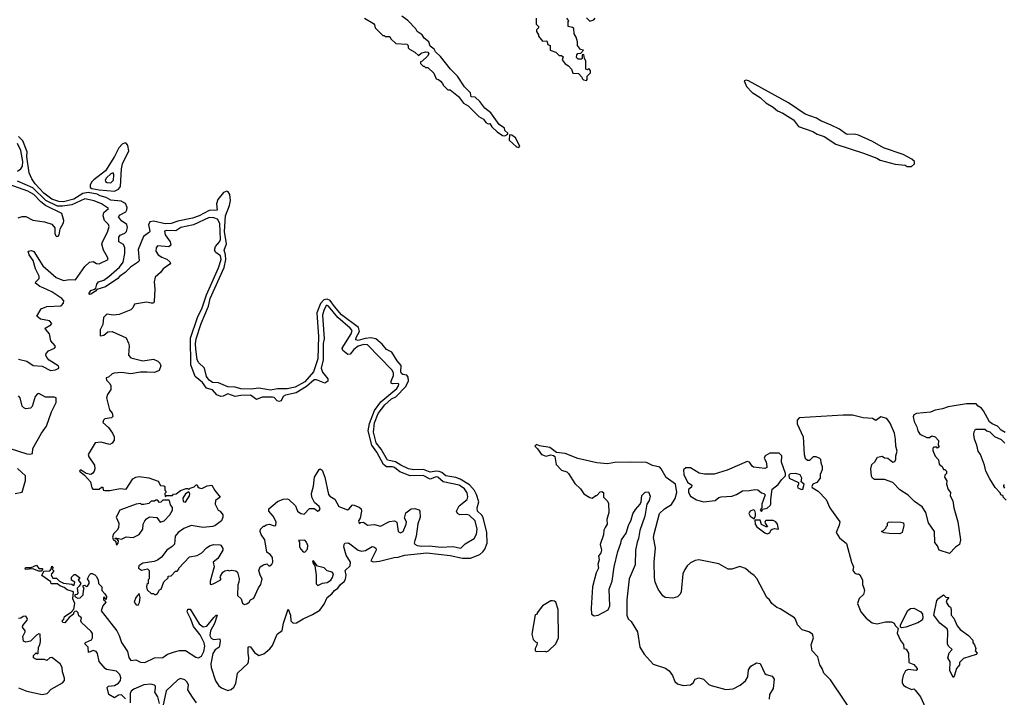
# Model space of a CAD drawing. Extents: x 2470790 to 2659118, y 702284 to 849036.
# Tile 112 of 154: x 2560034 to 2568359, y 788941 to 794674. Entities that reach past the tile are written whole.
import ezdxf

# ---------------------------------------------------------------- set-up
doc = ezdxf.new("R2010")
doc.units = 0

msp = doc.modelspace()

# ---------------------------------------------------------------- linework, layer by layer
at = {"layer": '0CON10XD'}
for points in [[(2562950, 794685), (2563025, 794642.5), (2563035, 794630), (2563040, 794605), (2563105, 794540), (2563115, 794540), (2563125, 794530), (2563165, 794530), (2563171.7, 794511.7), (2563215, 794472.5), (2563307, 794467), (2563320, 794455), (2563320, 794435), (2563330, 794425), (2563375, 794400), (2563405, 794370), (2563428.3, 794391.7), (2563465, 794402.5), (2563485, 794400), (2563492.5, 794385), (2563482.5, 794365), (2563438.3, 794321.7), (2563421.7, 794318.3), (2563421.7, 794301.7), (2563445, 794280), (2563455, 794280), (2563465, 794270), (2563485, 794270), (2563535, 794220), (2563555, 794172.5), (2563575, 794167.5), (2563593, 794153), (2563610, 794135), (2563615, 794120), (2563655, 794080), (2563675, 794080), (2563745, 794022.5), (2563787, 793967), (2563826.2, 793946.2), (2563917.5, 793855), (2563955, 793832.5), (2563975, 793803.3), (2563995, 793793.3), (2564010, 793795), (2564025, 793767.5), (2564072.5, 793725), (2564115, 793692.5), (2564135, 793690)], [(2564135, 793690), (2564160, 793705), (2564160, 793715), (2564137, 793737), (2564132.5, 793755), (2564088.3, 793788.3), (2564016.7, 793885), (2563966.1, 793926.1), (2563925, 793982.5), (2563885, 794017.5), (2563851.7, 794021.7), (2563846.1, 794056.1), (2563796.1, 794106.1), (2563736.7, 794195), (2563677.5, 794255), (2563591.7, 794361.7), (2563550.5, 794400.5), (2563537.5, 794425), (2563505, 794450), (2563492.5, 794485), (2563455, 794517.5), (2563435.9, 794545.9), (2563395, 794572.5), (2563382.5, 794595), (2563315, 794666.7), (2563264.1, 794704.1)], [(2564400, 794685), (2564400, 794635), (2564420, 794615), (2564420, 794605), (2564403, 794587), (2564402.5, 794575), (2564420, 794545), (2564420, 794535), (2564453, 794493), (2564490, 794495), (2564500, 794465), (2564520, 794455), (2564520, 794415), (2564568.3, 794398.3), (2564595, 794370), (2564615, 794370), (2564628.3, 794358.3), (2564620, 794335), (2564645, 794300), (2564673, 794283), (2564700, 794255), (2564710.7, 794220.7), (2564758.3, 794218.3), (2564788.3, 794188.3), (2564790, 794175), (2564800, 794165), (2564825, 794160)], [(2564825, 794160), (2564831.7, 794168.3), (2564833, 794197), (2564860, 794225), (2564860, 794245), (2564845, 794260), (2564835, 794250), (2564820, 794255), (2564820, 794325), (2564810, 794345), (2564805, 794380), (2564790, 794375), (2564790, 794345), (2564785, 794340), (2564755, 794340), (2564742.5, 794355), (2564743.6, 794376.4), (2564753.8, 794386.2), (2564778.3, 794391.7), (2564800, 794415), (2564775, 794420), (2564750, 794455), (2564750, 794485), (2564740, 794525), (2564723, 794553), (2564718.3, 794598.3), (2564707, 794607), (2564670, 794615), (2564670, 794655), (2564677.5, 794665), (2564660, 794685)], [(2564825, 794690), (2564855, 794660), (2564888.3, 794671.7), (2564900, 794685)], [(2567575, 793432.5), (2567600, 793455), (2567600, 793475), (2567577.5, 793495), (2567505, 793533.8), (2567338.3, 793588.3), (2567243.4, 793643.4), (2567125, 793695.6), (2567090, 793705), (2567035, 793703.3), (2567019.3, 793709.3), (2566965, 793747.5), (2566895, 793782.2), (2566808.3, 793818.3), (2566770.7, 793840.7), (2566676.2, 793875), (2566535, 793970.6), (2566195, 794156.2), (2566175, 794162.5), (2566160, 794155), (2566179.3, 794109.3), (2566227.7, 794057.7), (2566294.1, 794014.1), (2566341.2, 793971.2), (2566405, 793933.3), (2566441.9, 793901.9), (2566485, 793883.8), (2566576.7, 793825), (2566619.3, 793769.3), (2566738.8, 793728.8), (2566776.1, 793706.1), (2566835, 793684), (2566935, 793620), (2567167.5, 793545), (2567282, 793502), (2567310, 793485), (2567435, 793451.2), (2567521.7, 793441.7), (2567537, 793433), (2567575, 793432.5)], [(2562124.2, 791544.2), (2562055, 791555.6), (2561992, 791548), (2561905, 791550.7), (2561855, 791564.6), (2561795, 791568.9), (2561715, 791600.6), (2561665, 791605.5), (2561636.9, 791625), (2561615, 791654.4), (2561597.5, 791725), (2561545.6, 791775), (2561535, 791800), (2561522.4, 791887.6), (2561520.9, 791935), (2561527.2, 791975), (2561568, 792105), (2561630.5, 792249.5), (2561645.3, 792315), (2561762.3, 792577.7), (2561777.4, 792645), (2561775.4, 792685), (2561761.9, 792725), (2561782.4, 792777.6), (2561766.8, 792883.2), (2561773.7, 793015), (2561809.5, 793100.5), (2561817.4, 793145), (2561812.2, 793195), (2561797.8, 793217.8), (2561785, 793223.7), (2561758.1, 793211.9), (2561708.5, 793151.5), (2561699.2, 793115), (2561705, 793061.9), (2561635, 793060.8), (2561551.1, 793015), (2561495, 792993.5), (2561371.5, 792968.5), (2561315, 792949.7), (2561265, 792947.5), (2561165, 792970.3), (2561135.8, 792964.2), (2561123.1, 792936.9), (2561134.3, 792885), (2561130.8, 792875), (2561080, 792840), (2561035, 792728.8), (2561043.3, 792635), (2561031.7, 792618.3), (2560970.2, 792579.8), (2560925, 792534), (2560877.7, 792502.3), (2560863.3, 792485), (2560760, 792415), (2560687.5, 792392.5), (2560675, 792377.5), (2560635, 792352.5), (2560625, 792350), (2560620, 792355), (2560635, 792382.5), (2560667, 792393), (2560677.5, 792402.5), (2560686.7, 792435), (2560700, 792455), (2560745, 792470), (2560788.5, 792501.5), (2560879.5, 792580.5), (2560908.9, 792621.1), (2560922.9, 792697.1), (2560923.5, 792745), (2560911.9, 792771.9), (2560873.3, 792795), (2560872.3, 792835), (2560885, 792851.1), (2560922.4, 792867.6), (2560937.9, 792882.1), (2560946.4, 792916.4), (2560939.9, 792939.9), (2560895, 792972.2), (2560870.9, 793005), (2560885, 793021.8), (2560931.4, 793048.6), (2560941.2, 793065), (2560943.7, 793085), (2560928.5, 793118.5), (2560891.7, 793138.3), (2560805, 793147.4), (2560765, 793170.7), (2560715, 793184.2), (2560688.8, 793198.8), (2560613, 793213), (2560567.4, 793202.6), (2560490.8, 793155), (2560405, 793133.3), (2560365, 793134.4), (2560304.7, 793155), (2560239.1, 793205), (2560164.7, 793285), (2560137.3, 793327.3), (2560115, 793377.5), (2560095, 793513.3), (2560096.1, 793555), (2560059.5, 793649.5), (2560024.8, 793685)], [(2564255, 793592.5), (2564262.5, 793605), (2564226.7, 793675), (2564195, 793696.7), (2564175, 793700), (2564172.5, 793655), (2564235, 793597.5), (2564255, 793592.5)], [(2560015, 793393.2), (2560045, 793411.2), (2560057.2, 793435), (2560059.8, 793475), (2560045, 793568.1), (2560015.9, 793625)], [(2560835, 793223.3), (2560870.4, 793239.6), (2560886.2, 793263.8), (2560895, 793412.5), (2560904.1, 793454.1), (2560956.1, 793565), (2560948.5, 793608.5), (2560936.8, 793626.8), (2560925, 793631.5), (2560899.9, 793620.1), (2560871.1, 793588.9), (2560835.6, 793515), (2560759.2, 793395), (2560661.8, 793318.2), (2560641.9, 793298.1), (2560630.6, 793275), (2560631.5, 793255), (2560645, 793246.2), (2560705, 793234.5), (2560835, 793223.3)], [(2560805, 793294.8), (2560826.2, 793315), (2560830.6, 793360.6), (2560825, 793378.2), (2560805, 793369.7), (2560767.6, 793335), (2560756.1, 793315), (2560759.6, 793305), (2560775, 793295.9), (2560805, 793294.8)], [(2560022.3, 792997.7), (2560055, 793008.8), (2560085, 793010), (2560145, 792977.5), (2560245, 792963.3), (2560305, 792942.5), (2560331.7, 792911.7), (2560332.5, 792865), (2560340, 792845), (2560345, 792840), (2560358.3, 792841.7), (2560367.5, 792855), (2560377.5, 792905), (2560403.6, 792956.4), (2560406.1, 792976.1), (2560391.2, 793035), (2560252.6, 793102.6), (2560213.3, 793133.3), (2560154.7, 793195), (2560103.3, 793223.3), (2559945, 793278.3)], [(2560234, 792405), (2560205, 792417.7), (2560167.5, 792445), (2560169.6, 792455), (2560197.8, 792485), (2560199.2, 792505), (2560168.8, 792565), (2560147.3, 792637.3), (2560115, 792685.6), (2560104.6, 792715.4), (2560135, 792720), (2560155, 792713.8), (2560230.1, 792590.1), (2560342.9, 792492.9), (2560405, 792466.3), (2560455, 792474.7), (2560505, 792473.3), (2560585, 792585.8), (2560625, 792622), (2560655, 792628.8), (2560685, 792612), (2560705, 792609.2), (2560781.2, 792645), (2560777.5, 792665), (2560742.8, 792722.8), (2560729.5, 792775), (2560734.2, 792795), (2560776.5, 792875), (2560790, 792925), (2560785, 792940), (2560750.8, 792975), (2560738.7, 793015), (2560746.3, 793043.6), (2560786.2, 793075), (2560726.9, 793115), (2560665, 793142.6), (2560585, 793157.4), (2560475, 793107.3), (2560395.6, 793095.6), (2560355, 793097), (2560255, 793143.1), (2560145, 793250.8), (2560015, 793308.6)], [(2561935, 789727.5), (2561955, 789732.5), (2561975, 789747.5), (2561985, 789767.5), (2562015, 789780), (2562053.3, 789866.7), (2562072.5, 789895), (2562083.8, 789945), (2562066.7, 789975), (2562057.5, 790015), (2562067.5, 790045), (2562095, 790062.5), (2562125, 790070), (2562140, 790055), (2562150, 790055), (2562165, 790067.5), (2562173.3, 790085), (2562171.2, 790125), (2562155, 790146.7), (2562125, 790170), (2562106.7, 790275), (2562075, 790320), (2562067.5, 790345), (2562070, 790365), (2562095, 790390), (2562105, 790390), (2562118.3, 790401.7), (2562145, 790407.5), (2562185, 790392.5), (2562200, 790395), (2562202.5, 790425), (2562177.5, 790475), (2562140, 790515), (2562140, 790535), (2562215, 790597.5), (2562263, 790617), (2562295, 790620), (2562310, 790615), (2562365, 790560), (2562382.5, 790515), (2562412.5, 790495), (2562438.3, 790491.7), (2562485, 790540), (2562525, 790537.5), (2562555, 790517.5), (2562567, 790523), (2562573.3, 790535), (2562565.6, 790555), (2562528.1, 790588.1), (2562504.5, 790634.5), (2562502.2, 790665), (2562518.9, 790728.9), (2562527.3, 790805), (2562565, 790867.5), (2562575, 790873.3), (2562591.7, 790861.7), (2562612.7, 790805), (2562645, 790655.8), (2562655, 790643.8), (2562698.4, 790618.4), (2562731.1, 790555), (2562805, 790527.8), (2562820, 790535), (2562843.8, 790566.2), (2562855, 790569.5), (2562905, 790549.4), (2562920.8, 790535), (2562924.4, 790515), (2562911.7, 790458.3), (2562900, 790435), (2562903, 790413), (2562915, 790420), (2562941.7, 790421.7), (2562975, 790396.7), (2563035, 790403.8), (2563085, 790390), (2563161.7, 790428.3), (2563203.5, 790433.5), (2563222.1, 790422.1), (2563232.7, 790345), (2563255, 790333.8), (2563275.4, 790345), (2563302.7, 790405), (2563304.3, 790425), (2563288.3, 790458.3), (2563297.7, 790502.3), (2563345, 790536), (2563375, 790538.8), (2563408.3, 790528.3), (2563417.5, 790515), (2563420, 790465), (2563400.9, 790409.1), (2563385.6, 790304.4), (2563369.4, 790249.4), (2563375.6, 790235.6), (2563395, 790225.7), (2563435, 790221.3), (2563495, 790223.1), (2563598.1, 790211.9), (2563696, 790216), (2563765, 790202.5), (2563800, 790240), (2563875.5, 790285), (2563895, 790322.9), (2563902.7, 790365), (2563885, 790433.8), (2563835, 790481.4), (2563815, 790487.2), (2563755, 790485.3), (2563736.9, 790495), (2563727.8, 790515), (2563749.1, 790560.9), (2563816.1, 790615), (2563823.1, 790636.9), (2563817.5, 790672.5), (2563795.3, 790705), (2563748.5, 790735), (2563615, 790765.2), (2563569.5, 790805), (2563555, 790806), (2563505, 790788.2), (2563445, 790818.2), (2563335, 790815.7), (2563248.7, 790848.7), (2563201.8, 790885), (2563185, 790890.6), (2563135, 790890.9), (2563110.2, 790910.2), (2563054.9, 791015), (2563010.4, 791075), (2562980, 791195), (2562993.1, 791256.9), (2563032.8, 791367.2), (2563088.9, 791441.1), (2563221.5, 791555), (2563237, 791575), (2563239.2, 791589.2), (2563235, 791595.2), (2563185, 791594), (2563175, 791599.4), (2563175.2, 791615), (2563195.1, 791665), (2563193.6, 791685), (2563181.6, 791711.6), (2562975, 791922.8), (2562945, 791926.5), (2562895, 791910.7), (2562858.4, 791885), (2562827.2, 791845), (2562807.7, 791842.3), (2562766.5, 791875), (2562761.9, 791895), (2562837.9, 792015), (2562843.9, 792045), (2562829, 792065), (2562723.8, 792153.8), (2562645, 792251), (2562635, 792257.2), (2562625, 792254.7), (2562605, 792213.2), (2562595.3, 792175), (2562608.3, 791975), (2562600, 791935), (2562600.6, 791795), (2562583, 791725), (2562595, 791691.3), (2562639.1, 791635), (2562638.9, 791615), (2562615, 791599.5), (2562545, 791627.3), (2562525, 791626.2), (2562460.4, 791569.6), (2562372.3, 791517.7), (2562281.5, 791498.5), (2562262, 791485), (2562245, 791450.8), (2562226.3, 791443.7), (2562210.5, 791450.5), (2562185, 791477.7), (2562171.5, 791481.5), (2562085, 791481.4), (2562035, 791461.4), (2561985, 791496), (2561905, 791495.3), (2561855, 791487.2), (2561795, 791510), (2561755, 791489.3), (2561735, 791485.7), (2561701.1, 791501.1), (2561665, 791542.9), (2561615, 791557.5), (2561579.4, 791605), (2561517.6, 791655), (2561480, 791755), (2561479.5, 791980.5), (2561537.6, 792155), (2561576.6, 792236.6), (2561613.5, 792346.5), (2561715, 792575.8), (2561736.4, 792645), (2561731.8, 792675), (2561693.1, 792703.1), (2561682, 792725), (2561688.6, 792755), (2561724.4, 792795), (2561730.9, 792815), (2561725, 792949.2), (2561705.7, 792985), (2561675, 792997.9), (2561635, 792999.2), (2561505, 792938.8), (2561397.8, 792915), (2561353.7, 792886.3), (2561275, 792890), (2561258.9, 792885), (2561264.2, 792855), (2561305.4, 792795), (2561313.1, 792765), (2561295, 792752.3), (2561200, 792760), (2561186.8, 792743.2), (2561185.6, 792715), (2561204.4, 792685), (2561235, 792664.7), (2561277.9, 792647.9), (2561304.6, 792624.6), (2561308.6, 792615), (2561303.1, 792605), (2561248.6, 792565), (2561225, 792533.8), (2561180, 792495), (2561170, 792455), (2561175.6, 792395), (2561170.5, 792289.5), (2561165, 792276.7), (2561145.7, 792274.3), (2561105, 792284.4), (2561005, 792267.5), (2560991.2, 792235), (2560975, 792218), (2560875, 792179.4), (2560825.8, 792174.2), (2560775, 792182.5), (2560765, 792177.5), (2560743.3, 792155), (2560736.2, 792095), (2560715, 792050), (2560713.3, 792003.3), (2560718.3, 791998.3), (2560745, 792006.2), (2560778.3, 792031.7), (2560815, 792036.7), (2560933.2, 791983.2), (2560955, 791937.5), (2560959.2, 791915), (2560953.9, 791835), (2560972.6, 791812.6), (2561075, 791786.4), (2561165, 791801.2), (2561202.5, 791785), (2561218.3, 791768.3), (2561227.5, 791745), (2561214.2, 791705.8), (2561175, 791689.2), (2561113.1, 791693.1), (2561055, 791692.9), (2560975, 791678.7), (2560895, 791690.5), (2560834.4, 791684.4), (2560815, 791677.9), (2560785, 791650.5), (2560764, 791645), (2560769.4, 791625), (2560796.7, 791595), (2560805.6, 791575), (2560805.6, 791545), (2560777, 791503), (2560768.6, 791475), (2560794.2, 791374.2), (2560816.2, 791345), (2560823, 791317), (2560810, 791305), (2560755, 791298.1), (2560741.9, 791285), (2560738, 791265), (2560785, 791224), (2560820, 791175), (2560832, 791145), (2560832.3, 791117.7), (2560815, 791091.2), (2560795, 791081.2), (2560720.7, 791100.7), (2560672.5, 791095), (2560614.2, 790995), (2560618, 790975), (2560665.8, 790905), (2560670, 790875), (2560663.8, 790855), (2560650, 790835), (2560635, 790826.2), (2560596.1, 790836.1), (2560555, 790863.8), (2560545, 790863.3), (2560538.8, 790855), (2560581.2, 790821.2), (2560633.8, 790765), (2560644.3, 790714.3), (2560653, 790703), (2560706.4, 790703.6), (2560725, 790720), (2560738.3, 790718.3), (2560740, 790695), (2560755, 790690), (2560795, 790690), (2560885, 790707.5), (2560935, 790703.1), (2560991.1, 790788.9), (2561017, 790803), (2561045, 790808.6), (2561125, 790799.2), (2561205, 790770), (2561223.8, 790733.8), (2561251.7, 790731.7), (2561260, 790725), (2561260, 790695), (2561270, 790685), (2561270, 790675), (2561260, 790665), (2561265, 790640), (2561275, 790650), (2561325, 790650), (2561335, 790660), (2561357, 790663), (2561395, 790690), (2561443, 790707), (2561457, 790707), (2561465, 790700), (2561475, 790710), (2561508.3, 790721.7), (2561525, 790740), (2561535, 790740), (2561541.7, 790721.7), (2561553, 790713), (2561575, 790707.5), (2561618.3, 790731.7), (2561660, 790735), (2561685, 790690), (2561730, 790635), (2561690, 790605), (2561687.5, 790575), (2561712.5, 790525), (2561730, 790515), (2561752.5, 790485), (2561752.5, 790465), (2561740, 790435), (2561685, 790393.3), (2561663, 790387), (2561585, 790376.7), (2561485, 790394.2), (2561420.9, 790369.1), (2561375, 790335.6), (2561349.2, 790305), (2561342.6, 790237.4), (2561323.7, 790216.3), (2561278.8, 790185), (2561233.3, 790126.7), (2561199.6, 790100.4), (2561170.9, 790089.1), (2561075, 790076.2), (2561042.5, 790055), (2561038.8, 790035), (2561065, 790017.5), (2561115, 790027.5), (2561130, 790015), (2561130, 789945), (2561120, 789935), (2561120, 789905), (2561110, 789895), (2561107.5, 789875), (2561111.7, 789851.7), (2561145, 789820), (2561165, 789820), (2561175, 789810), (2561185, 789810), (2561199.3, 789820.7), (2561215, 789850), (2561230, 789855), (2561251.7, 789918.3), (2561288.3, 789951.7), (2561290, 789965), (2561315, 789970), (2561351.7, 790008.3), (2561365, 790010), (2561380, 790025), (2561380, 790035), (2561470.7, 790129.3), (2561535, 790142.5), (2561575, 790162.5), (2561615, 790206.7), (2561645, 790226.7), (2561675, 790233.3), (2561725, 790232.5), (2561735, 790227.5), (2561751.7, 790201.7), (2561752.5, 790185), (2561710, 790115), (2561671.4, 790085), (2561677.5, 790045), (2561644.3, 789925), (2561645, 789900), (2561655, 789896.7), (2561675, 789903.8), (2561728.3, 789931.7), (2561737.5, 789945), (2561730, 789955), (2561733, 789967), (2561750.7, 789999.3), (2561768.3, 790011.7), (2561795, 790017.5), (2561805, 790012.5), (2561825, 790017.5), (2561861.7, 790011.7), (2561875, 790000), (2561890, 789945), (2561886.7, 789915), (2561878.3, 789891.7), (2561875, 789802.5), (2561907.5, 789775), (2561917, 789737), (2561935, 789727.5)], [(2560025, 791803.2), (2560094.7, 791784.7), (2560149.1, 791749.1), (2560225, 791742.5), (2560295, 791705.6), (2560337.9, 791712.1), (2560363.8, 791725), (2560366, 791735), (2560358.8, 791745), (2560283.9, 791793.9), (2560263.1, 791815), (2560254.4, 791835), (2560259.3, 791850.7), (2560278.9, 791871.1), (2560328.8, 791895), (2560337.1, 791905), (2560335, 791916), (2560297.6, 791957.6), (2560287.4, 792017.4), (2560251.4, 792055), (2560249.2, 792065), (2560298, 792092), (2560306.2, 792105), (2560285, 792126.4), (2560211, 792141), (2560178.6, 792165), (2560215, 792226.5), (2560265, 792246.1), (2560385, 792253.8), (2560405.2, 792274.8), (2560406.5, 792295), (2560390, 792315), (2560305, 792371.9), (2560234, 792405)], [(2560929.3, 788929.3), (2560895, 788963.5), (2560870.4, 788959.6), (2560835, 788936.7), (2560788, 788965), (2560773.3, 789025), (2560785, 789035.8), (2560835, 789042.5), (2560869.4, 789060.6), (2560887.3, 789082.7), (2560889.4, 789105), (2560880, 789135), (2560851.7, 789161.7), (2560768.2, 789178.2), (2560755.7, 789185), (2560705, 789244), (2560692.5, 789312.5), (2560679.8, 789329.8), (2560655, 789337.5), (2560615, 789320), (2560611.9, 789365), (2560583.8, 789395), (2560591.2, 789405), (2560640.9, 789429.1), (2560648.9, 789445), (2560650, 789480), (2560639.6, 789499.6), (2560556.2, 789575), (2560552.3, 789587.7), (2560556.7, 789615), (2560535, 789630), (2560530, 789655), (2560515, 789670), (2560501.7, 789668.3), (2560490, 789655), (2560490, 789645), (2560452, 789618), (2560415, 789572.5), (2560400, 789575), (2560392.5, 789585), (2560407.5, 789602.5), (2560413.3, 789625), (2560469.3, 789660.7), (2560492.5, 789687.5), (2560500, 789735), (2560482.5, 789775), (2560490, 789835), (2560435, 789851.2), (2560410.7, 789870.7), (2560372.5, 789885), (2560355, 789902.5), (2560301.7, 789901.7), (2560298.3, 789918.3), (2560222.5, 789972.5), (2560231.7, 789998.3), (2560241.7, 790008.3), (2560288.3, 790011.7), (2560300, 790025), (2560305, 790050), (2560317.5, 790035), (2560310, 790025), (2560320, 790015), (2560320, 790005), (2560303, 789987), (2560300, 789975), (2560315, 789950), (2560345, 789950), (2560370, 789925), (2560405, 789906.7), (2560475, 789900), (2560485, 789890), (2560495, 789890), (2560500, 789915), (2560471.7, 789931.7), (2560471.7, 789958.3), (2560495, 789980), (2560505, 789980), (2560540, 789955), (2560540, 789945), (2560530, 789935), (2560550, 789905), (2560538.3, 789881.7), (2560520, 789865), (2560527, 789823), (2560518.3, 789811.7), (2560501.7, 789808.3), (2560500, 789795), (2560525, 789780), (2560545, 789782.5), (2560571.7, 789808.3), (2560572.5, 789845), (2560580, 789865), (2560570, 789875), (2560571.7, 789888.3), (2560585, 789890), (2560595, 789880), (2560607, 789883), (2560622.5, 789905), (2560621.7, 789921.7), (2560607.5, 789945), (2560625, 789977.5), (2560635, 789987.5), (2560647.5, 789987.5), (2560668.3, 789978.3), (2560680, 789965), (2560697.5, 789935), (2560700, 789905), (2560727.5, 789875), (2560730, 789845), (2560755, 789817.5), (2560767, 789793), (2560765, 789770), (2560747.5, 789787.5), (2560742.5, 789785), (2560742.5, 789765), (2560758.3, 789758.3), (2560762.5, 789745), (2560735.9, 789714.1), (2560723, 789673), (2560855, 789502.5), (2560875.8, 789465), (2560895.4, 789405.4), (2560945, 789330), (2560958, 789278), (2560975, 789253.3), (2561015, 789258.8), (2561055, 789239.6), (2561092.7, 789237.3), (2561175, 789274.4), (2561245, 789279.2), (2561285, 789306.9), (2561344.4, 789325.6), (2561385, 789336.2), (2561435, 789337.3), (2561522.5, 789282.5), (2561545, 789276), (2561570.8, 789289.2), (2561591.9, 789328.1), (2561599.1, 789375), (2561592.7, 789402.7), (2561558.8, 789468.8), (2561505, 789540), (2561482.4, 789602.4), (2561448.8, 789665), (2561455, 789686.7), (2561475, 789687.5), (2561551.7, 789561.7), (2561585, 789537.2), (2561615.3, 789544.7), (2561675, 789617.8), (2561695, 789637.5), (2561705, 789636.7), (2561681.1, 789565), (2561646.8, 789503.2), (2561641.3, 789465), (2561652.4, 789442.4), (2561671.5, 789431.5), (2561726, 789436), (2561730, 789415), (2561720.9, 789365), (2561687.1, 789342.9), (2561668.1, 789311.9), (2561651.6, 789225), (2561652.7, 789195), (2561690.1, 789080.1), (2561718.6, 789038.6), (2561740.4, 789020.4), (2561795, 789000.4), (2561822.6, 789007.4), (2561844, 789026), (2561862.9, 789057.1), (2561875, 789145.6), (2561961.8, 789228.2), (2561968.8, 789241.2), (2561972.5, 789275), (2561965.3, 789315), (2561965.6, 789364.4), (2561975, 789371.4), (2561985, 789368.9), (2562020.3, 789320.3), (2562055, 789296.6), (2562099.7, 789310.3), (2562148.3, 789351.7), (2562171, 789379), (2562212, 789475), (2562252.2, 789507.8), (2562265, 789570), (2562305, 789687.5), (2562323.5, 789635), (2562328, 789588), (2562345, 789570), (2562375, 789570.5), (2562431.1, 789605), (2562508.8, 789641.2), (2562571.7, 789678.3), (2562609.3, 789730.7), (2562635, 789785.3), (2562673.4, 789816.6), (2562695.5, 789845), (2562724.8, 789865.2), (2562746.9, 789895), (2562778.1, 789921.9), (2562788.7, 789941.3), (2562794.1, 789974.1), (2562786.7, 790015), (2562827.1, 790052.9), (2562832.3, 790085), (2562794, 790145), (2562776, 790215), (2562776.7, 790235), (2562783.9, 790246.1), (2562815, 790247.5), (2562897.3, 790187.3), (2562925, 790176.9), (2562957.1, 790182.9), (2563015, 790217.5), (2563027.5, 790215), (2563045, 790202.5), (2563046.9, 790185), (2563003.8, 790095), (2563025, 790086.5), (2563075, 790091.9), (2563201.2, 790125), (2563235, 790126.8), (2563288.8, 790145), (2563475.3, 790164.7), (2563675, 790140.8), (2563778.1, 790118.1), (2563845, 790119.1), (2563925, 790150.6), (2563949.1, 790170.9), (2563965.6, 790195), (2563985.5, 790245), (2563984, 790335), (2563953.2, 790463.2), (2563941.6, 790481.6), (2563904.3, 790515.7), (2563901.9, 790545), (2563917.3, 790595), (2563897.3, 790657.3), (2563880.7, 790690.7), (2563838.3, 790738.3), (2563757.6, 790787.6), (2563720.5, 790800.5), (2563636.9, 790815), (2563602.6, 790842.6), (2563581.4, 790851.4), (2563555, 790854.5), (2563505, 790844.8), (2563448, 790868), (2563365.9, 790865.9), (2563321.1, 790875), (2563255.7, 790905), (2563212.8, 790932.8), (2563145, 790948.7), (2563090.4, 791040.4), (2563047.5, 791095), (2563024.8, 791185.2), (2563035, 791262.5), (2563065, 791342.7), (2563120.3, 791415), (2563178.7, 791465), (2563215, 791482.7), (2563298.8, 791571.2), (2563320.4, 791619.6), (2563318.8, 791648.8), (2563306.6, 791666.6), (2563272.6, 791672.6), (2563261.7, 791681.7), (2563257.1, 791695), (2563259.1, 791749.1), (2563225, 791788.9), (2563180.5, 791860.5), (2563135, 791883.1), (2563098.3, 791928.3), (2563044, 791974), (2563002.6, 791982.6), (2562955, 791975.3), (2562895, 791960.3), (2562875.8, 791965), (2562878.2, 791985), (2562906, 792035), (2562899.5, 792069.5), (2562755, 792176.1), (2562695, 792246.1), (2562659.2, 792299.2), (2562635, 792309.6), (2562605.6, 792304.4), (2562577.6, 792272.4), (2562547.5, 792195), (2562559.2, 791995), (2562555.5, 791805), (2562518.6, 791695), (2562445, 791610.3), (2562362.5, 791565), (2562295, 791551.7), (2562215, 791550.6), (2562155, 791540.4), (2562124.2, 791544.2)], [(2559945, 791048.5), (2560095, 791000), (2560122.5, 790997.5), (2560142.5, 791005), (2560146, 791045), (2560220, 791175), (2560261.5, 791235), (2560301.8, 791355), (2560341.9, 791435), (2560343.9, 791473.9), (2560325, 791480.8), (2560251.3, 791481.3), (2560195, 791511.2), (2560185, 791510), (2560165, 791486.7), (2560139.3, 791400.7), (2560125, 791387.5), (2560085, 791381.4), (2560068.9, 791388.9), (2560055.4, 791405.4), (2560039.5, 791475), (2560025, 791490.5)], [(2568365, 791181.2), (2568332.7, 791202.7), (2568300, 791235), (2568255, 791253.8), (2568232.9, 791272.9), (2568183.8, 791365), (2568165, 791386.2), (2568136.7, 791405), (2568120, 791425), (2568040, 791425), (2567885, 791398.9), (2567835, 791381.4), (2567775, 791370.8), (2567735, 791354.2), (2567615, 791342.5), (2567595, 791331.2), (2567588, 791315), (2567596, 791275), (2567618.8, 791228.8), (2567626.7, 791195), (2567645, 791167.5), (2567705, 791140), (2567725, 791140), (2567745, 791152.5), (2567775, 791146.2), (2567802.5, 791115), (2567800, 791075), (2567808.3, 791061.7), (2567795, 791050), (2567787.5, 791057.5), (2567763, 791057), (2567755, 791050), (2567755, 791030), (2567775, 790982.5), (2567801.7, 790951.7), (2567806.7, 790915), (2567833, 790893), (2567845, 790870), (2567855, 790870), (2567870, 790855), (2567870, 790835), (2567855, 790820), (2567853.8, 790805), (2567871.7, 790771.7), (2567871.2, 790745), (2567885, 790700), (2567902.5, 790675), (2567900, 790645), (2567924.1, 790604.1), (2567932.9, 790545), (2567967.1, 790425), (2567989.2, 790275), (2567981.2, 790235), (2567945, 790212.9), (2567895, 790157.5), (2567807.5, 790185), (2567793.6, 790223.6), (2567770.7, 790250.7), (2567768.8, 790345), (2567718.3, 790418.3), (2567695.4, 790505.4), (2567665, 790552.9), (2567598.5, 790598.5), (2567545, 790651.4), (2567475.4, 790695.4), (2567415, 790759.2), (2567345, 790782.7), (2567262.5, 790785), (2567244.6, 790794.6), (2567235, 790812.5), (2567231.2, 790875), (2567238.3, 790911.7), (2567265, 790932.5), (2567287.5, 790972.5), (2567325, 790980), (2567345, 790967.5), (2567375, 790963.8), (2567415, 790930), (2567433, 790937), (2567442.5, 790955), (2567442.5, 790985), (2567452, 791025), (2567440.8, 791065), (2567440, 791125), (2567430, 791175), (2567395, 791261.2), (2567365, 791300.8), (2567315, 791314.2), (2567273, 791283), (2567245, 791301.2), (2567165, 791304.3), (2567075, 791327.1), (2566995, 791328.5), (2566625, 791304.3), (2566607.5, 791285), (2566606.7, 791255), (2566658.2, 791145), (2566666.7, 790995), (2566673.8, 790965), (2566695, 790946.7), (2566705, 790946.2), (2566715, 790946.7), (2566745, 790978.8), (2566765, 790978), (2566795, 790965.8), (2566803.8, 790955), (2566807.5, 790925), (2566820, 790895), (2566817.5, 790865), (2566802, 790825), (2566801.2, 790795), (2566775, 790760), (2566740, 790745), (2566731.2, 790725), (2566733.3, 790715), (2566785, 790686), (2566852, 790615), (2566884.6, 790544.6), (2566969.2, 790425), (2566963.2, 790396.8), (2566936.7, 790335), (2566965, 790291.2), (2567023.6, 790243.6), (2567066.2, 790085), (2567082.5, 790045), (2567077.5, 790015), (2567095, 789992.5), (2567113.6, 789983.6), (2567127, 789987), (2567137, 789977), (2567161.2, 789935), (2567158.8, 789895), (2567172, 789865)], [(2568375, 790610), (2568350, 790635), (2568350, 790645), (2568330, 790655), (2568325, 790670), (2568282.5, 790715), (2568235, 790790), (2568202.5, 790855), (2568192.5, 790905), (2568157.5, 790995), (2568137.5, 791025), (2568127.5, 791075), (2568107.5, 791125), (2568100, 791165), (2568103, 791187), (2568115, 791210), (2568195, 791210), (2568210, 791195), (2568236.1, 791186.1), (2568275, 791146.7), (2568332.3, 791122.3), (2568362.7, 791092.7)], [(2567125, 788736.7), (2566888.9, 789088.9), (2566834.2, 789145), (2566819.2, 789185), (2566800, 789215), (2566781.2, 789285), (2566733.6, 789333.6), (2566726.7, 789385), (2566746, 789445), (2566735.8, 789475.8), (2566705.8, 789495.8), (2566651.1, 789511.1), (2566611.4, 789555), (2566593.6, 789603.6), (2566585, 789612.5), (2566465, 789690), (2566435, 789701.2), (2566394.3, 789734.3), (2566373.8, 789765), (2566351.2, 789785), (2566266.8, 789946.8), (2566245, 789972), (2566215, 789990.8), (2566171.9, 790031.9), (2566122.8, 790047.2), (2566055, 790024.4), (2566025, 790024.3), (2565945, 790071.1), (2565776.4, 790103.6), (2565745, 790098.1), (2565705, 790078.1), (2565677.5, 790055), (2565657.6, 790022.4), (2565642, 789985), (2565626.1, 789833.9), (2565617.5, 789815), (2565595, 789792.5), (2565555, 789780), (2565492.5, 789785), (2565470.6, 789800.6), (2565432, 789855), (2565405.8, 789915), (2565400, 789955), (2565398.9, 790085), (2565409.4, 790205), (2565394.2, 790294.2), (2565397.5, 790325), (2565442.5, 790497.5), (2565485.5, 790534.5), (2565545, 790572.5), (2565576.8, 790623.2), (2565590, 790675), (2565577.5, 790745), (2565500.3, 790800.3), (2565458.6, 790875), (2565445, 790887.1), (2565385, 790902.5), (2565335, 790926.9), (2565199.4, 790930.6), (2565065, 790928.9), (2565005, 790917.1), (2564915, 790925.7), (2564753, 790963), (2564645, 791003.1), (2564572, 791012), (2564515, 791055.7), (2564428.3, 791068.3), (2564405, 791080), (2564390, 791065), (2564413, 791043), (2564445, 790994.2), (2564485, 790980), (2564525, 790991.9), (2564548.3, 790988.3), (2564559.7, 790979.7), (2564570, 790910), (2564615, 790862.5), (2564659.1, 790849.1), (2564675, 790836), (2564728.8, 790748.8), (2564775.5, 790705.5), (2564805, 790663.3), (2564855, 790632.5), (2564875, 790627.5), (2564905, 790650), (2564915, 790650), (2564941.7, 790678.3), (2564955, 790682.5), (2564970, 790675), (2564970, 790635), (2565005, 790600), (2565011.7, 790581.7), (2565016.2, 790505), (2564998.8, 790445), (2565000, 790405), (2564983, 790377), (2564974, 790355), (2564970, 790315), (2564943, 790233), (2564952.5, 790185), (2564947.5, 790165), (2564927.5, 790135), (2564932.5, 790105), (2564922.5, 790065), (2564927.5, 790035), (2564907.5, 789995), (2564876.2, 789875), (2564866.7, 789695), (2564870, 789645), (2564890.5, 789630.5), (2564925, 789636), (2565009.5, 789680.5), (2565024.2, 789715), (2565017, 789857), (2565042, 789925), (2565060.8, 790045), (2565090.8, 790175), (2565118, 790245), (2565121.2, 790275), (2565161.2, 790328.8), (2565182, 790395), (2565205, 790442.5), (2565217, 790493), (2565239.7, 790530.3), (2565278.8, 790575), (2565288, 790595), (2565295, 790647.5), (2565322, 790678), (2565349.3, 790679.3), (2565365.9, 790644.1), (2565356.7, 790605), (2565335.9, 790574.1), (2565320.8, 790475), (2565278.3, 790351.7), (2565267.1, 790285), (2565254, 790255), (2565241.2, 790185), (2565237, 790063), (2565187.5, 789945), (2565168.6, 789765), (2565168, 789635), (2565180, 789605), (2565205, 789583.8), (2565257.8, 789495), (2565277.8, 789365), (2565315.3, 789305.3), (2565391.1, 789221.1), (2565495, 789188.5), (2565525, 789165.6), (2565554.4, 789125), (2565574.3, 789075), (2565594.5, 789054.5), (2565645, 789040.5), (2565705, 789047.8), (2565729.2, 789065), (2565744.3, 789095.7), (2565775, 789105.7), (2565815, 789095.6), (2565861.1, 789051.1), (2565880.7, 789040.7), (2566005, 789008.6), (2566065, 789014.4), (2566126, 789044), (2566169.8, 789080.2), (2566191.4, 789115), (2566196.9, 789175), (2566215.7, 789205), (2566265, 789234.5), (2566295, 789226.9), (2566333.6, 789143.6), (2566345, 789134.3), (2566395, 789119.4), (2566414.3, 789095), (2566405.7, 789015), (2566372.9, 788965), (2566371.4, 788925)], [(2566305, 790512.5), (2566318.3, 790531.7), (2566355, 790541.2), (2566380, 790565), (2566386, 790575), (2566383.8, 790615), (2566395, 790702.5), (2566447.6, 790742.4), (2566475, 790781.2), (2566510, 790815), (2566510, 790835), (2566475, 790930), (2566476.7, 790985), (2566455, 791007.1), (2566375, 791007.3), (2566335.8, 790985), (2566329.2, 790965), (2566345, 790932.5), (2566352, 790895), (2566350, 790885), (2566335, 790878), (2566238.9, 790888.9), (2566226.6, 790896.6), (2566205, 790931.2), (2566185, 790937.5), (2566015, 790862.5), (2565905, 790829.6), (2565825, 790830), (2565778.5, 790838.5), (2565705, 790882.5), (2565665, 790883.8), (2565646.7, 790865), (2565650, 790825), (2565681.2, 790761.2), (2565718, 790735), (2565715, 790720), (2565689.3, 790700.7), (2565690, 790675), (2565705, 790642.5), (2565755, 790612), (2565815, 790593.8), (2565914.1, 790605.9), (2565945, 790631.2), (2565965, 790638), (2566055, 790644), (2566095, 790656.7), (2566145, 790688.8), (2566205, 790690), (2566250.3, 790699.7), (2566275, 790697.1), (2566305, 790671.2), (2566325.6, 790665.6), (2566335.7, 790655), (2566309.2, 790575), (2566310, 790545), (2566293.9, 790526.1), (2566305, 790512.5)], [(2559995, 790665.5), (2560055, 790676.2), (2560082.5, 790775), (2560082.5, 790815), (2560015, 790877.5)], [(2566645, 790700), (2566655, 790702.5), (2566667.5, 790745), (2566640, 790765), (2566647.5, 790795), (2566633, 790823), (2566595.8, 790835.8), (2566547, 790833), (2566538.3, 790821.7), (2566540, 790795), (2566617.5, 790757.5), (2566620, 790745), (2566610, 790725), (2566613.3, 790713.3), (2566645, 790700)], [(2561435, 790592.7), (2561470.4, 790645), (2561474, 790664), (2561465, 790680), (2561436, 790664), (2561414.2, 790625.8), (2561416.7, 790596.7), (2561435, 790592.7)], [(2568360, 790735), (2568353.3, 790736.7), (2568352.5, 790725), (2568361.7, 790711.7)], [(2560855, 790232.5), (2560867.5, 790245), (2560870, 790265), (2560858.3, 790278.3), (2560841.7, 790281.7), (2560845, 790290), (2560895, 790280), (2560935, 790300), (2560995, 790292), (2561045, 790318), (2561075.7, 790365), (2561078.8, 790405), (2561093.3, 790435), (2561105, 790452.5), (2561133, 790467), (2561195, 790462.5), (2561223.3, 790423.3), (2561256, 790435), (2561305, 790485.8), (2561325.8, 790525.8), (2561327, 790547), (2561308.3, 790568.3), (2561300, 790605), (2561295, 790610), (2561245, 790610), (2561228.3, 790591.7), (2561215, 790590), (2561198.3, 790608.3), (2561185, 790610), (2561175, 790600), (2561145, 790600), (2561125, 790580), (2561085, 790572.5), (2561063, 790573), (2561055, 790580), (2561020, 790575), (2560880, 790525), (2560850.8, 790465), (2560871.2, 790415), (2560870, 790375), (2560858, 790355), (2560826, 790325), (2560820, 790295), (2560825, 790280), (2560848.3, 790258.3), (2560850, 790235), (2560855, 790232.5)], [(2566245, 790450), (2566254.3, 790475.7), (2566255, 790500), (2566250.5, 790520.5), (2566235, 790528), (2566208.8, 790515), (2566200, 790495), (2566210, 790475), (2566245, 790450)], [(2566355, 790325.7), (2566375, 790332), (2566384.2, 790355.8), (2566395, 790364.3), (2566415, 790370), (2566450, 790365), (2566440.8, 790405), (2566426.8, 790426.8), (2566405.8, 790435.8), (2566342.3, 790437.7), (2566333.9, 790426.1), (2566336, 790415), (2566357.5, 790385), (2566346, 790384), (2566304.6, 790404.6), (2566295, 790440), (2566250, 790440), (2566252.5, 790405), (2566266, 790385), (2566335, 790332.9), (2566355, 790325.7)], [(2567475, 790323.8), (2567385, 790326.7), (2567343.6, 790333.6), (2567320, 790345), (2567338.3, 790351.7), (2567360, 790375), (2567360, 790385), (2567370, 790395), (2567370, 790415), (2567378.3, 790421.7), (2567403.8, 790426.2), (2567485, 790423.3), (2567506.4, 790416.4), (2567509.4, 790395), (2567495, 790336.7), (2567475, 790323.8)], [(2562445, 790170), (2562467.5, 790195), (2562470, 790225), (2562460, 790255), (2562445, 790270), (2562391.7, 790268.3), (2562400, 790255), (2562400, 790215), (2562410, 790195), (2562431.7, 790171.7), (2562445, 790170)], [(2562555, 789887.5), (2562565, 789892.5), (2562593, 789907), (2562635, 789913.3), (2562665, 789933.3), (2562680, 789955), (2562686.2, 789985), (2562675, 790000), (2562635, 790012.5), (2562607.7, 790037.7), (2562551.7, 790051.7), (2562515, 790100), (2562510, 790085), (2562530, 790055), (2562541.2, 789975), (2562540.7, 789900.7), (2562555, 789887.5)], [(2560195, 790007.5), (2560145, 790027.5), (2560082.5, 790022.5), (2560080, 790035), (2560085, 790040), (2560131.7, 790038.3), (2560175, 790060), (2560195, 790030), (2560225, 790030), (2560230, 790025), (2560215, 790010), (2560195, 790007.5)], [(2567172, 789865), (2567175.6, 789845), (2567168.6, 789811.4), (2567131.7, 789778.3), (2567116.7, 789735), (2567146.2, 789665), (2567190.3, 789610.3), (2567242.7, 789572.7), (2567285, 789562), (2567355, 789580), (2567405, 789579.2), (2567427.7, 789567.7), (2567435, 789550), (2567460, 789525), (2567453.8, 789485), (2567482.3, 789422.3), (2567507, 789387), (2567510, 789355), (2567528.3, 789348.3), (2567550, 789315), (2567552.5, 789235), (2567595, 789220), (2567623.3, 789185), (2567622.5, 789175), (2567613, 789167), (2567545, 789176.7), (2567523.8, 789166.2), (2567503.8, 789125), (2567494.1, 789085.9), (2567496, 789065), (2567506, 789045), (2567525, 789030), (2567575, 789007.5), (2567595, 789012.5), (2567605, 789002.5), (2567648.8, 788945), (2567692.7, 788852.7)], [(2561035, 789720), (2561046.4, 789743.6), (2561052.5, 789785), (2561045, 789820), (2561017.5, 789785), (2561003.3, 789745), (2561020, 789725), (2561035, 789720)], [(2564485, 789327.5), (2564505, 789333.8), (2564568, 789395), (2564589.2, 789445), (2564586, 789685), (2564567, 789747), (2564555.7, 789755.7), (2564537.9, 789757.9), (2564523.7, 789756.3), (2564454, 789715), (2564410, 789655), (2564410, 789645), (2564391.7, 789638.3), (2564364, 789475), (2564375, 789430), (2564395, 789410), (2564410, 789405), (2564407, 789383), (2564392.5, 789355), (2564392.5, 789335), (2564405, 789330), (2564475, 789332.5), (2564485, 789327.5)], [(2567925, 789110), (2567898.3, 789168.3), (2567900.7, 789240.7), (2567882.5, 789275), (2567893.3, 789316.7), (2567917.5, 789345), (2567887.5, 789375), (2567877.5, 789395), (2567881.7, 789501.7), (2567875, 789520), (2567815, 789570), (2567762.5, 789635), (2567788.3, 789761.7), (2567801.7, 789778.3), (2567845, 789807.5), (2567865, 789790), (2567890, 789785), (2567873, 789767), (2567867.5, 789745), (2567887.5, 789715), (2567903.6, 789703.6), (2567910, 789685), (2567910, 789635), (2567930.7, 789610.7), (2567960, 789545), (2567986.7, 789515), (2568055, 789463.3), (2568092.5, 789425), (2568092.5, 789405), (2568107.5, 789385), (2568117.5, 789355), (2568112.5, 789335), (2568130, 789315), (2568120, 789305), (2568015, 789270), (2567980, 789235), (2567980, 789215), (2567953.9, 789186.1), (2567935, 789120), (2567925, 789110)], [(2567488.3, 789528.3), (2567480, 789535), (2567480, 789555), (2567543.6, 789676.4), (2567565, 789693.3), (2567594.2, 789695.8), (2567653.1, 789665), (2567665.7, 789645), (2567670.8, 789615), (2567665, 789593.3), (2567627.1, 789572.9), (2567525, 789533.8), (2567488.3, 789528.3)], [(2560023.1, 789023.1), (2560095, 788994.4), (2560225, 788965.6), (2560265.7, 788974.3), (2560299.3, 789010.7), (2560395, 789063.8), (2560413.3, 789085), (2560413.6, 789103.6), (2560397, 789157), (2560393.3, 789195), (2560377.5, 789225), (2560305, 789277.5), (2560290, 789275), (2560265, 789252.5), (2560245, 789260), (2560175, 789260), (2560150, 789275), (2560150, 789295), (2560173, 789317), (2560185, 789310), (2560190, 789315), (2560192, 789365), (2560205, 789386.7), (2560211.4, 789415), (2560206.7, 789475), (2560195, 789477.5), (2560175, 789467.5), (2560125, 789417.1), (2560085, 789408), (2560066.2, 789416.2), (2560060, 789455), (2560080.9, 789495), (2560080.4, 789505), (2560056.7, 789535), (2560061.2, 789548.8), (2560097.5, 789595), (2560100, 789605), (2560087, 789627), (2560065, 789626.2), (2560045, 789610), (2560025, 789608.8)], [(2561528.9, 788895), (2561494, 788944), (2561455.5, 789005), (2561460.9, 789045), (2561451, 789071), (2561430.7, 789090.7), (2561395, 789100.9), (2561370.8, 789089.2), (2561272.7, 788995), (2561245, 788862.5)], [(2561215, 788888), (2561202.7, 788945), (2561175.6, 788985), (2561183.8, 789015), (2561181.8, 789035), (2561173.6, 789043.6), (2561142.4, 789052.4), (2561082.5, 789047.5), (2560999.4, 789010.6), (2560976.9, 788993.1), (2560968.5, 788975), (2560968.5, 788895)]]:
    msp.add_lwpolyline(points, dxfattribs=at)

doc.saveas('drawing.dxf')
